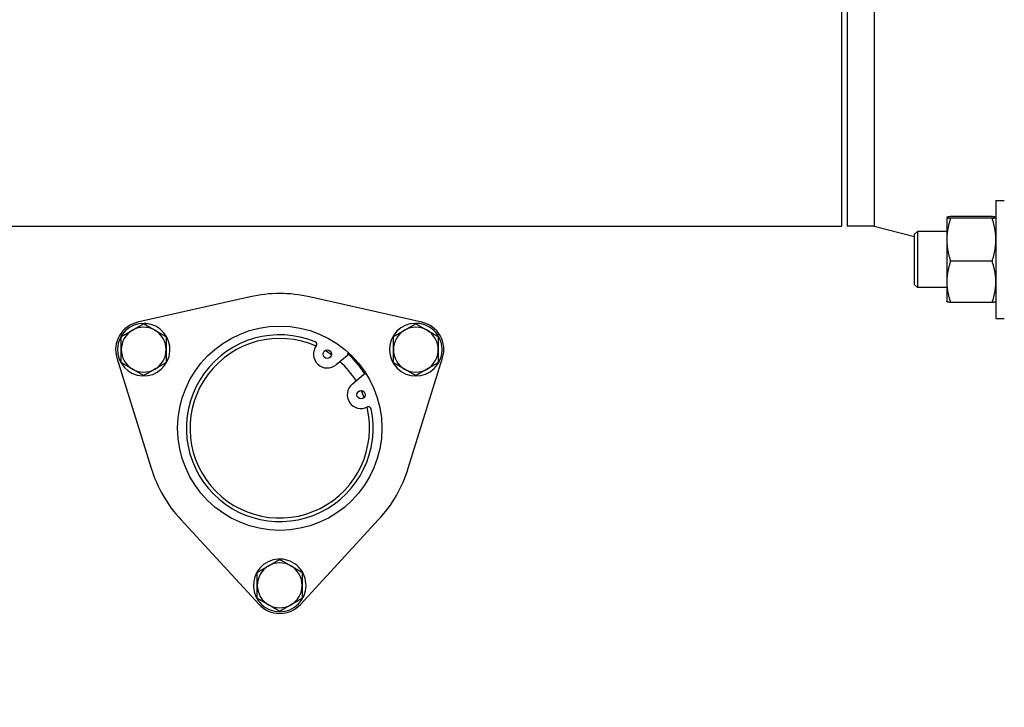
# Model space of a CAD drawing. Header units: inches. Extents: x 36 to 1719, y -84 to 1122.
# Tile 41 of 256: x 428 to 439, y 309 to 316. Entities that reach past the tile are written whole.
import ezdxf

# ---------------------------------------------------------------- set-up
doc = ezdxf.new("R2010")
doc.units = ezdxf.units.IN
doc.header["$LTSCALE"] = 48
doc.header["$MEASUREMENT"] = 0
doc.layers.add('Visible (ANSI)', color=7, linetype='Continuous', lineweight=30)

msp = doc.modelspace()

# ---------------------------------------------------------------- linework, layer by layer
at = {"layer": 'Visible (ANSI)'}
for p, q in [((437.0379, 317.54693), (437.0379, 314.04693)), ((437.1004, 317.54693), (437.1004, 314.04693)), ((437.39929, 317.54693), (437.39929, 314.04693)), ((438.7566, 314.33186), (438.8504, 314.33186)), ((438.7566, 314.33186), (438.7566, 313.01936)), ((438.71474, 314.1535), (438.25147, 314.1535)), ((425.98157, 314.04693), (437.0379, 314.04693)), ((437.39929, 314.04693), (437.1004, 314.04693)), ((437.39929, 314.04693), (437.8504, 313.93035)), ((438.2096, 314.14436), (438.20977, 314.14464)), ((438.2096, 314.14436), (438.2096, 314.14407)), ((438.2096, 314.14407), (438.2096, 313.8957)), ((438.71474, 314.13465), (438.25147, 314.13465)), ((438.7566, 314.14436), (438.75644, 314.14464)), ((437.8504, 313.95681), (437.8817, 313.98811)), ((437.8504, 313.39441), (437.8504, 313.95681)), ((438.2096, 313.98811), (437.8817, 313.98811)), ((437.8817, 313.98811), (437.8817, 313.36311)), ((438.2096, 313.8957), (438.2096, 313.42724)), ((438.71474, 313.65676), (438.25147, 313.65676)), ((437.8504, 313.39441), (437.8817, 313.36311)), ((438.2096, 313.42724), (438.2096, 313.20686)), ((438.2096, 313.36311), (437.8817, 313.36311)), ((430.44802, 313.26004), (429.19419, 312.97674)), ((432.36302, 312.97674), (431.1092, 313.26004)), ((438.2096, 313.20686), (438.20977, 313.20657)), ((438.71474, 313.19772), (438.25147, 313.19772)), ((438.7566, 313.20686), (438.75644, 313.20657)), ((429.26707, 312.95829), (429.26707, 312.9649)), ((429.27281, 312.95497), (429.27281, 312.96477)), ((429.28657, 312.96398), (429.28657, 312.94703)), ((438.7566, 313.01936), (438.8504, 313.01936)), ((428.96465, 312.57916), (429.34622, 311.35167)), ((431.5326, 312.60838), (431.40663, 312.50328)), ((432.211, 311.35167), (432.59257, 312.57916)), ((432.53533, 312.50554), (432.52065, 312.51402)), ((432.5344, 312.52196), (432.54288, 312.51706)), ((432.54015, 312.52528), (432.54587, 312.52197)), ((431.58602, 312.28828), (431.71199, 312.39339)), ((429.67681, 310.77907), (430.54907, 309.83487)), ((431.00815, 309.83487), (431.88041, 310.77907)), ((430.51393, 309.92125), (430.52861, 309.92973)), ((430.52861, 309.91385), (430.52013, 309.90895)), ((430.52861, 309.90721), (430.52288, 309.90391))]:
    msp.add_line(p, q, dxfattribs=at)
for centre, radius in [((423.8504, 315.79693), 23.75), ((430.77861, 311.79693), 1.1375), ((431.30797, 312.62152), 0.0465), ((431.68468, 312.17004), 0.0465)]:
    msp.add_circle(centre, radius, dxfattribs=at)
for centre, radius, start, end in [((430.77861, 311.79693), 1.5, 77.26789, 102.73211), ((429.26306, 312.67193), 0.3125, 102.73211, 197.26789), ((429.26306, 312.67193), 0.293, 89.217095, 85.398976), ((429.26306, 312.67193), 0.293, 85.398976, 88.093048), ((432.29415, 312.67193), 0.293, 329.217095, 325.398976), ((432.29415, 312.67193), 0.3125, 342.73211, 77.26789), ((429.26306, 312.67193), 0.25, 120, 180), ((429.26306, 312.67193), 0.25, 60, 120), ((429.26306, 312.67193), 0.25, 0, 60), ((430.77861, 311.79693), 1.04, 67.622033, 12.060057), ((432.29415, 312.67193), 0.25, 120, 180), ((432.29415, 312.67193), 0.25, 60, 120), ((432.29415, 312.67193), 0.25, 0, 60), ((430.77861, 311.79693), 1, 66.146791, 13.535299), ((431.16389, 312.73272), 0.028, 322.340554, 67.622033), ((429.26306, 312.67193), 0.25, 180, 240), ((429.26306, 312.67193), 0.25, 300, 0), ((431.30797, 312.62152), 0.154, 142.340554, 309.841045), ((430.77861, 311.79693), 1, 54.873839, 59.727577), ((431.51466, 312.62988), 0.028, 309.841045, 26.089347), ((430.77861, 311.79693), 1.125, 32.407066, 47.275025), ((432.29415, 312.67193), 0.25, 180, 240), ((432.29415, 312.67193), 0.25, 300, 0), ((430.77861, 311.79693), 1, 31.793199, 47.888892), ((432.29415, 312.67193), 0.293, 325.398976, 328.093048), ((429.26306, 312.67193), 0.25, 240, 300), ((431.72993, 312.37189), 0.028, 53.592744, 129.841045), ((432.29415, 312.67193), 0.25, 240, 300), ((431.68468, 312.17004), 0.154, 129.841045, 297.341536), ((430.77861, 311.79693), 1, 19.954514, 24.808251), ((431.76827, 312.00837), 0.028, 12.060057, 117.341536), ((430.77861, 311.79693), 1.5, 197.26789, 222.73211), ((430.77861, 311.79693), 1.5, 317.26789, 342.73211), ((430.77861, 310.04693), 0.293, 209.217095, 205.398976), ((430.77861, 310.04693), 0.25, 120, 180), ((430.77861, 310.04693), 0.25, 60, 120), ((430.77861, 310.04693), 0.25, 0, 60), ((430.77861, 310.04693), 0.25, 180, 240), ((430.77861, 310.04693), 0.25, 300, 0), ((430.77861, 310.04693), 0.293, 205.398976, 208.093048), ((430.77861, 310.04693), 0.3125, 222.73211, 317.26789), ((430.77861, 310.04693), 0.25, 240, 300)]:
    msp.add_arc(centre, radius, start, end, dxfattribs=at)
for points, weights in [([(438.25147, 314.1535), (438.2096, 314.14845), (438.2096, 314.14407)], [1, 1.0379548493, 1]), ([(438.7566, 314.14407), (438.7566, 314.14845), (438.71474, 314.1535)], [1, 1.0379548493, 1]), ([(438.2096, 314.14407), (438.2096, 314.1397), (438.25147, 314.13465)], [1, 1.0379548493, 1]), ([(438.25147, 314.13465), (438.2096, 314.0066), (438.2096, 313.8957)], [1, 1.0379548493, 1]), ([(438.71474, 314.13465), (438.7566, 314.1397), (438.7566, 314.14407)], [1, 1.0379548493, 1]), ([(438.7566, 313.8957), (438.7566, 314.0066), (438.71474, 314.13465)], [1, 1.0379548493, 1]), ([(438.2096, 313.8957), (438.2096, 313.78481), (438.25147, 313.65676)], [1, 1.0379548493, 1]), ([(438.71474, 313.65676), (438.7566, 313.78481), (438.7566, 313.8957)], [1, 1.0379548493, 1]), ([(438.25147, 313.65676), (438.2096, 313.53376), (438.2096, 313.42724)], [1, 1.0379548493, 1]), ([(438.7566, 313.42724), (438.7566, 313.53376), (438.71474, 313.65676)], [1, 1.0379548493, 1]), ([(438.2096, 313.42724), (438.2096, 313.32072), (438.25147, 313.19772)], [1, 1.0379548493, 1]), ([(438.71474, 313.19772), (438.7566, 313.32072), (438.7566, 313.42724)], [1, 1.0379548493, 1]), ([(438.25147, 313.19772), (438.21214, 313.20246), (438.20977, 313.20657)], [1, 1.03557200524, 1.00446649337]), ([(438.75644, 313.20657), (438.75407, 313.20246), (438.71474, 313.19772)], [1.00446649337, 1.03557200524, 1]), ([(429.13806, 312.88843), (429.19608, 312.92193), (429.26306, 312.9606)], [1, 1.0379548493, 1]), ([(429.26306, 312.9606), (429.33005, 312.92193), (429.38806, 312.88843)], [1, 1.0379548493, 1]), ([(432.16915, 312.88843), (432.22716, 312.92193), (432.29415, 312.9606)], [1, 1.0379548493, 1]), ([(432.29415, 312.9606), (432.36114, 312.92193), (432.41915, 312.88843)], [1, 1.0379548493, 1]), ([(429.01306, 312.81626), (429.08005, 312.85494), (429.13806, 312.88843)], [1, 1.0379548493, 1]), ([(429.38806, 312.88843), (429.44608, 312.85494), (429.51306, 312.81626)], [1, 1.0379548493, 1]), ([(432.04415, 312.81626), (432.11114, 312.85494), (432.16915, 312.88843)], [1, 1.0379548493, 1]), ([(432.41915, 312.88843), (432.47716, 312.85494), (432.54415, 312.81626)], [1, 1.0379548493, 1]), ([(429.01306, 312.67193), (429.01306, 312.73891), (429.01306, 312.81626)], [1, 1.0379548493, 1]), ([(429.51306, 312.81626), (429.51306, 312.73891), (429.51306, 312.67193)], [1, 1.0379548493, 1]), ([(432.04415, 312.67193), (432.04415, 312.73891), (432.04415, 312.81626)], [1, 1.0379548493, 1]), ([(432.54415, 312.81626), (432.54415, 312.73891), (432.54415, 312.67193)], [1, 1.0379548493, 1]), ([(429.01306, 312.52759), (429.01306, 312.60494), (429.01306, 312.67193)], [1, 1.0379548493, 1]), ([(429.51306, 312.67193), (429.51306, 312.60494), (429.51306, 312.52759)], [1, 1.0379548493, 1]), ([(432.04415, 312.52759), (432.04415, 312.60494), (432.04415, 312.67193)], [1, 1.0379548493, 1]), ([(432.54415, 312.67193), (432.54415, 312.60494), (432.54415, 312.52759)], [1, 1.0379548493, 1]), ([(429.13806, 312.45542), (429.08005, 312.48891), (429.01306, 312.52759)], [1, 1.0379548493, 1]), ([(429.51306, 312.52759), (429.44608, 312.48891), (429.38806, 312.45542)], [1, 1.0379548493, 1]), ([(432.16915, 312.45542), (432.11114, 312.48891), (432.04415, 312.52759)], [1, 1.0379548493, 1]), ([(432.54415, 312.52759), (432.47716, 312.48891), (432.41915, 312.45542)], [1, 1.0379548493, 1]), ([(429.26306, 312.38325), (429.19608, 312.42193), (429.13806, 312.45542)], [1, 1.0379548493, 1]), ([(429.38806, 312.45542), (429.33005, 312.42193), (429.26306, 312.38325)], [1, 1.0379548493, 1]), ([(432.29415, 312.38325), (432.22716, 312.42193), (432.16915, 312.45542)], [1, 1.0379548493, 1]), ([(432.41915, 312.45542), (432.36114, 312.42193), (432.29415, 312.38325)], [1, 1.0379548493, 1]), ([(430.65361, 310.26343), (430.71162, 310.29693), (430.77861, 310.3356)], [1, 1.0379548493, 1]), ([(430.77861, 310.3356), (430.84559, 310.29693), (430.90361, 310.26343)], [1, 1.0379548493, 1]), ([(430.52861, 310.19126), (430.59559, 310.22994), (430.65361, 310.26343)], [1, 1.0379548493, 1]), ([(430.90361, 310.26343), (430.96162, 310.22994), (431.02861, 310.19126)], [1, 1.0379548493, 1]), ([(430.52861, 310.04693), (430.52861, 310.11391), (430.52861, 310.19126)], [1, 1.0379548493, 1]), ([(431.02861, 310.19126), (431.02861, 310.11391), (431.02861, 310.04693)], [1, 1.0379548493, 1]), ([(430.52861, 309.90259), (430.52861, 309.97994), (430.52861, 310.04693)], [1, 1.0379548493, 1]), ([(431.02861, 310.04693), (431.02861, 309.97994), (431.02861, 309.90259)], [1, 1.0379548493, 1]), ([(430.65361, 309.83042), (430.59559, 309.86391), (430.52861, 309.90259)], [1, 1.0379548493, 1]), ([(431.02861, 309.90259), (430.96162, 309.86391), (430.90361, 309.83042)], [1, 1.0379548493, 1]), ([(430.77861, 309.75825), (430.71162, 309.79693), (430.65361, 309.83042)], [1, 1.0379548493, 1]), ([(430.90361, 309.83042), (430.84559, 309.79693), (430.77861, 309.75825)], [1, 1.0379548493, 1])]:
    msp.add_rational_spline(points, weights, degree=2, dxfattribs=at)

doc.saveas('drawing.dxf')
